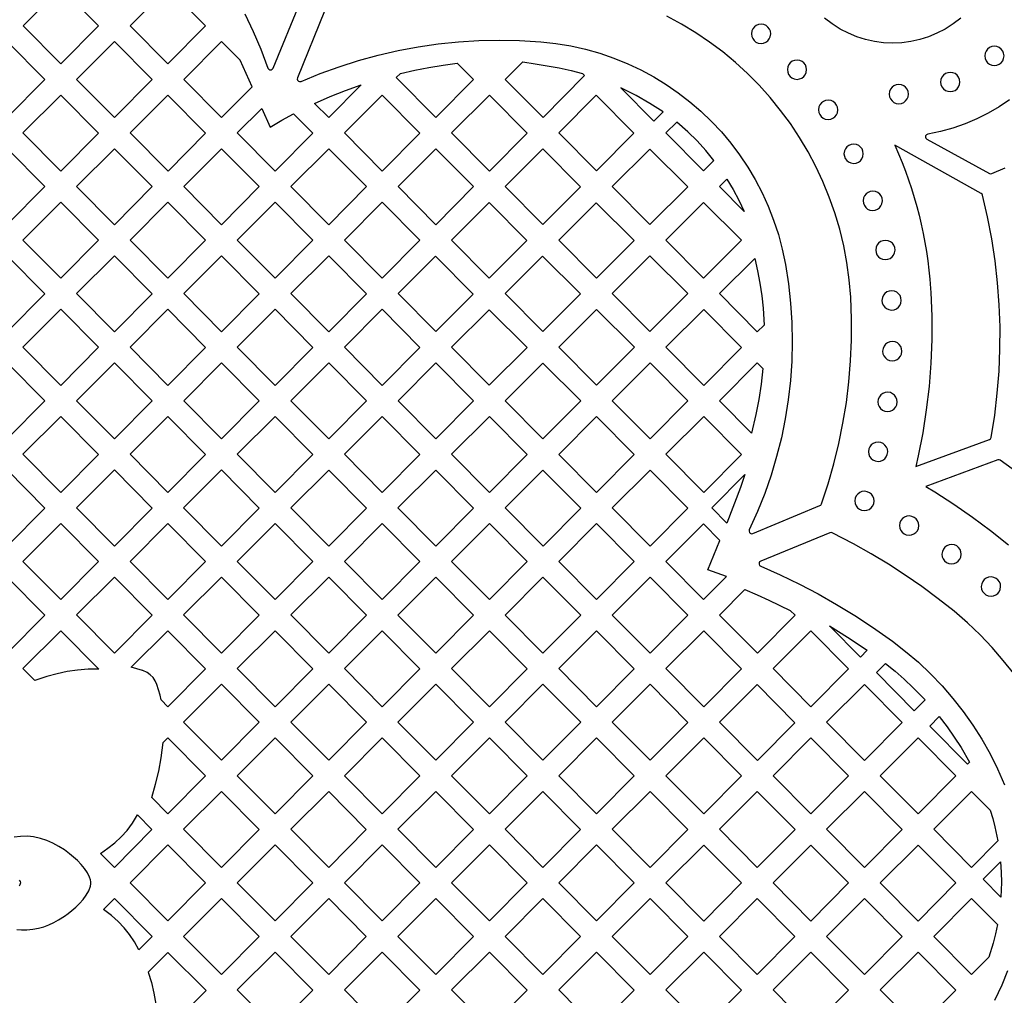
# Model space of a CAD drawing. Header units: millimetres. Extents: x -1176 to 822, y -1617 to -119.
# Tile 27 of 113: x -494 to -322, y -1217 to -1047. Entities that reach past the tile are written whole.
import ezdxf

# ---------------------------------------------------------------- set-up
doc = ezdxf.new("R2010")
doc.units = ezdxf.units.MM
doc.layers.add('pattern', color=5, linetype='Continuous')

msp = doc.modelspace()

# ---------------------------------------------------------------- linework, layer by layer
at = {"layer": 'pattern'}
for points in [[(-486.8, -1041.03), (-480.22, -1047.67), (-486.8, -1054.3), (-493.4, -1047.63)], [(-468.1, -1054.3), (-474.7, -1047.63), (-468.1, -1041.03), (-461.52, -1047.67)], [(-366.26, -1049.04), (-366.21, -1049.48), (-366.04, -1049.87), (-365.79, -1050.21), (-365.46, -1050.47), (-365.08, -1050.65), (-364.58, -1050.73), (-364.14, -1050.67), (-363.75, -1050.51), (-363.41, -1050.25), (-363.15, -1049.93), (-362.97, -1049.54), (-362.89, -1049.04), (-362.95, -1048.6), (-363.11, -1048.21), (-363.37, -1047.87), (-363.69, -1047.61), (-364.08, -1047.43), (-364.58, -1047.36), (-365.01, -1047.41), (-365.41, -1047.57), (-365.75, -1047.83), (-366.01, -1048.15), (-366.19, -1048.54)], [(-496.15, -1050.38), (-489.58, -1057.01), (-496.15, -1063.65), (-502.76, -1056.98)], [(-470.87, -1057.01), (-477.45, -1063.65), (-484.05, -1056.98), (-477.45, -1050.38)], [(-465.35, -1056.98), (-458.74, -1063.65), (-453.42, -1058.28), (-455.5, -1053.65), (-458.76, -1050.39)], [(-325.54, -1052.89), (-325.48, -1053.34), (-325.31, -1053.74), (-325.04, -1054.08), (-324.7, -1054.35), (-324.3, -1054.52), (-323.85, -1054.58), (-323.4, -1054.52), (-323, -1054.35), (-322.66, -1054.08), (-322.4, -1053.74), (-322.23, -1053.34), (-322.17, -1052.89), (-322.23, -1052.44), (-322.4, -1052.04), (-322.66, -1051.7), (-323, -1051.44), (-323.4, -1051.27), (-323.85, -1051.21), (-324.3, -1051.27), (-324.7, -1051.44), (-325.04, -1051.7), (-325.31, -1052.04), (-325.48, -1052.44)], [(-427.51, -1055.94), (-425.03, -1055.38), (-422.56, -1054.91), (-420.09, -1054.5), (-417.61, -1054.14), (-414.76, -1057.01), (-421.34, -1063.65), (-428.25, -1056.68)], [(-402.63, -1063.65), (-409.24, -1056.98), (-406.18, -1053.93), (-404.03, -1054.26), (-401.9, -1054.61), (-399.8, -1055), (-397.74, -1055.45), (-395.73, -1055.98), (-395.38, -1056.33)], [(-359.99, -1055.29), (-359.93, -1055.73), (-359.77, -1056.13), (-359.52, -1056.46), (-359.19, -1056.73), (-358.8, -1056.9), (-358.3, -1056.98), (-357.87, -1056.92), (-357.47, -1056.76), (-357.13, -1056.51), (-356.87, -1056.18), (-356.69, -1055.79), (-356.62, -1055.29), (-356.68, -1054.86), (-356.84, -1054.46), (-357.09, -1054.12), (-357.42, -1053.86), (-357.8, -1053.68), (-358.3, -1053.61), (-358.74, -1053.67), (-359.13, -1053.83), (-359.47, -1054.08), (-359.74, -1054.41), (-359.91, -1054.79)], [(-333.24, -1057.45), (-333.18, -1057.9), (-333.01, -1058.3), (-332.74, -1058.64), (-332.4, -1058.9), (-332, -1059.07), (-331.55, -1059.13), (-331.1, -1059.07), (-330.7, -1058.9), (-330.36, -1058.64), (-330.1, -1058.3), (-329.93, -1057.9), (-329.87, -1057.45), (-329.93, -1057), (-330.1, -1056.6), (-330.36, -1056.26), (-330.7, -1055.99), (-331.1, -1055.83), (-331.55, -1055.76), (-332, -1055.83), (-332.4, -1055.99), (-332.74, -1056.26), (-333.01, -1056.6), (-333.18, -1057)], [(-439.79, -1059.98), (-437.09, -1058.9), (-434.38, -1057.94), (-440.04, -1063.65), (-442.5, -1061.17)], [(-381.64, -1062.65), (-383.97, -1061.18), (-386.36, -1059.83), (-389.05, -1058.49), (-383.29, -1064.3)], [(-342.21, -1059.56), (-342.15, -1060.01), (-341.98, -1060.41), (-341.72, -1060.75), (-341.38, -1061.01), (-340.98, -1061.18), (-340.53, -1061.24), (-340.08, -1061.18), (-339.68, -1061.01), (-339.34, -1060.75), (-339.07, -1060.41), (-338.9, -1060.01), (-338.84, -1059.56), (-338.9, -1059.11), (-339.07, -1058.71), (-339.34, -1058.37), (-339.68, -1058.1), (-340.08, -1057.93), (-340.53, -1057.87), (-340.98, -1057.93), (-341.38, -1058.1), (-341.72, -1058.37), (-341.98, -1058.71), (-342.15, -1059.11)], [(-493.41, -1066.33), (-486.8, -1059.73), (-480.23, -1066.36), (-486.8, -1073)], [(-461.52, -1066.36), (-468.09, -1073), (-474.7, -1066.33), (-468.1, -1059.73)], [(-430.69, -1059.73), (-424.12, -1066.36), (-430.69, -1073), (-437.3, -1066.33)], [(-411.99, -1059.73), (-405.41, -1066.36), (-411.98, -1073), (-418.59, -1066.33)], [(-386.76, -1066.4), (-393.33, -1059.77), (-399.89, -1066.33), (-393.32, -1072.96)], [(-451.73, -1062.06), (-450.28, -1065.3), (-448.23, -1064.1), (-446.17, -1062.98), (-442.82, -1066.36), (-449.39, -1073), (-456, -1066.33)], [(-354.54, -1062.3), (-354.49, -1062.74), (-354.32, -1063.13), (-354.07, -1063.47), (-353.75, -1063.74), (-353.36, -1063.91), (-352.86, -1063.99), (-352.42, -1063.93), (-352.03, -1063.77), (-351.69, -1063.52), (-351.43, -1063.19), (-351.25, -1062.8), (-351.17, -1062.3), (-351.23, -1061.86), (-351.39, -1061.47), (-351.65, -1061.13), (-351.97, -1060.87), (-352.36, -1060.69), (-352.86, -1060.62), (-353.3, -1060.67), (-353.69, -1060.84), (-354.03, -1061.09), (-354.29, -1061.42), (-354.47, -1061.8)], [(-372.8, -1071.14), (-374.23, -1069.38), (-375.75, -1067.72), (-377.36, -1066.13), (-379.29, -1064.44), (-381.19, -1066.34), (-374.62, -1072.96)], [(-350.1, -1069.96), (-350.04, -1070.4), (-349.88, -1070.8), (-349.63, -1071.13), (-349.3, -1071.4), (-348.91, -1071.57), (-348.41, -1071.65), (-347.98, -1071.59), (-347.58, -1071.43), (-347.24, -1071.18), (-346.98, -1070.85), (-346.8, -1070.47), (-346.73, -1069.96), (-346.79, -1069.53), (-346.95, -1069.13), (-347.2, -1068.8), (-347.53, -1068.53), (-347.91, -1068.36), (-348.41, -1068.28), (-348.85, -1068.34), (-349.24, -1068.5), (-349.58, -1068.75), (-349.85, -1069.08), (-350.02, -1069.46)], [(-489.58, -1075.71), (-496.15, -1082.34), (-502.76, -1075.68), (-496.16, -1069.07)], [(-477.45, -1069.08), (-470.87, -1075.71), (-477.45, -1082.35), (-484.06, -1075.68)], [(-458.74, -1082.35), (-465.35, -1075.68), (-458.75, -1069.08), (-452.17, -1075.71)], [(-440.04, -1069.08), (-433.47, -1075.71), (-440.04, -1082.35), (-446.65, -1075.68)], [(-421.34, -1082.35), (-427.94, -1075.68), (-421.34, -1069.08), (-414.76, -1075.71)], [(-402.68, -1069.12), (-409.24, -1075.68), (-402.67, -1082.31), (-396.11, -1075.75)], [(-384.01, -1069.16), (-390.54, -1075.68), (-383.97, -1082.31), (-377.38, -1075.73)], [(-370.54, -1074.39), (-369.45, -1076.21), (-368.44, -1078.09), (-367.52, -1080.04), (-371.83, -1075.68)], [(-346.77, -1078.18), (-346.71, -1078.61), (-346.55, -1079.01), (-346.3, -1079.35), (-345.97, -1079.61), (-345.58, -1079.79), (-345.08, -1079.86), (-344.64, -1079.81), (-344.25, -1079.64), (-343.91, -1079.39), (-343.65, -1079.06), (-343.47, -1078.68), (-343.4, -1078.18), (-343.45, -1077.74), (-343.62, -1077.34), (-343.87, -1077.01), (-344.2, -1076.74), (-344.58, -1076.57), (-345.08, -1076.49), (-345.52, -1076.55), (-345.91, -1076.71), (-346.25, -1076.96), (-346.52, -1077.29), (-346.69, -1077.68)], [(-493.41, -1085.03), (-486.8, -1078.42), (-480.23, -1085.06), (-486.8, -1091.69)], [(-468.1, -1091.69), (-474.7, -1085.03), (-468.1, -1078.42), (-461.52, -1085.06)], [(-449.39, -1078.43), (-442.82, -1085.06), (-449.39, -1091.7), (-456, -1085.03)], [(-430.69, -1091.7), (-437.3, -1085.03), (-430.69, -1078.43), (-424.11, -1085.06)], [(-412.03, -1078.47), (-418.59, -1085.03), (-412.02, -1091.66), (-405.46, -1085.1)], [(-399.89, -1085.03), (-393.32, -1091.66), (-386.73, -1085.08), (-393.36, -1078.51)], [(-374.62, -1078.47), (-367.99, -1085.03), (-374.62, -1091.66), (-381.19, -1085.03)], [(-344.56, -1086.77), (-344.5, -1087.2), (-344.34, -1087.6), (-344.09, -1087.94), (-343.76, -1088.2), (-343.38, -1088.38), (-342.88, -1088.45), (-342.44, -1088.39), (-342.04, -1088.23), (-341.71, -1087.98), (-341.44, -1087.65), (-341.27, -1087.27), (-341.19, -1086.77), (-341.25, -1086.33), (-341.41, -1085.93), (-341.66, -1085.6), (-341.99, -1085.33), (-342.38, -1085.16), (-342.88, -1085.08), (-343.31, -1085.14), (-343.71, -1085.3), (-344.05, -1085.55), (-344.31, -1085.88), (-344.49, -1086.27)], [(-489.58, -1094.4), (-496.15, -1101.04), (-502.76, -1094.37), (-496.16, -1087.77)], [(-477.45, -1087.77), (-470.88, -1094.41), (-477.45, -1101.04), (-484.06, -1094.37)], [(-458.75, -1101.04), (-465.35, -1094.38), (-458.75, -1087.77), (-452.17, -1094.41)], [(-433.47, -1094.41), (-440.04, -1101.05), (-446.65, -1094.38), (-440.04, -1087.78)], [(-414.81, -1094.45), (-421.37, -1101.01), (-427.94, -1094.38), (-421.38, -1087.82)], [(-409.24, -1094.38), (-402.67, -1101.01), (-396.08, -1094.42), (-402.71, -1087.86)], [(-383.97, -1101.01), (-390.54, -1094.38), (-383.97, -1087.81), (-377.34, -1094.38)], [(-364.06, -1099.86), (-365.23, -1101.05), (-371.84, -1094.38), (-365.69, -1088.24), (-365.19, -1090.4), (-364.78, -1092.57), (-364.46, -1094.75), (-364.23, -1096.94)], [(-343.47, -1095.56), (-343.41, -1096), (-343.25, -1096.39), (-343, -1096.73), (-342.67, -1096.99), (-342.28, -1097.17), (-341.78, -1097.25), (-341.34, -1097.19), (-340.95, -1097.03), (-340.61, -1096.77), (-340.35, -1096.45), (-340.17, -1096.06), (-340.1, -1095.56), (-340.15, -1095.12), (-340.32, -1094.73), (-340.57, -1094.39), (-340.89, -1094.13), (-341.28, -1093.95), (-341.78, -1093.88), (-342.22, -1093.93), (-342.61, -1094.09), (-342.95, -1094.35), (-343.22, -1094.67), (-343.39, -1095.06)], [(-480.23, -1103.75), (-486.8, -1110.39), (-493.41, -1103.72), (-486.81, -1097.12)], [(-474.71, -1103.72), (-468.1, -1097.12), (-461.52, -1103.76), (-468.1, -1110.39)], [(-449.39, -1110.39), (-456, -1103.72), (-449.4, -1097.12), (-442.82, -1103.76)], [(-437.3, -1103.73), (-430.69, -1097.12), (-424.11, -1103.76), (-430.69, -1110.39)], [(-418.59, -1103.73), (-412.06, -1097.2), (-405.43, -1103.77), (-412.02, -1110.36)], [(-393.32, -1097.16), (-386.69, -1103.73), (-393.32, -1110.36), (-399.89, -1103.73)], [(-374.58, -1097.13), (-368.01, -1103.76), (-374.58, -1110.39), (-381.19, -1103.73)], [(-343.36, -1104.43), (-343.3, -1104.86), (-343.14, -1105.26), (-342.88, -1105.6), (-342.56, -1105.86), (-342.17, -1106.04), (-341.67, -1106.11), (-341.23, -1106.05), (-340.84, -1105.89), (-340.5, -1105.64), (-340.24, -1105.31), (-340.06, -1104.93), (-339.99, -1104.43), (-340.04, -1103.99), (-340.2, -1103.59), (-340.46, -1103.26), (-340.78, -1102.99), (-341.17, -1102.82), (-341.67, -1102.74), (-342.11, -1102.8), (-342.5, -1102.96), (-342.84, -1103.21), (-343.1, -1103.54), (-343.28, -1103.93)], [(-496.16, -1106.46), (-489.58, -1113.1), (-496.16, -1119.74), (-502.76, -1113.07)], [(-477.45, -1106.47), (-470.88, -1113.1), (-477.45, -1119.74), (-484.06, -1113.07)], [(-458.75, -1119.74), (-465.35, -1113.07), (-458.75, -1106.47), (-452.17, -1113.1)], [(-440.04, -1106.47), (-433.47, -1113.11), (-440.04, -1119.74), (-446.65, -1113.07)], [(-421.34, -1106.47), (-414.76, -1113.11), (-421.34, -1119.74), (-427.94, -1113.08)], [(-402.67, -1106.51), (-396.04, -1113.08), (-402.67, -1119.71), (-409.24, -1113.08)], [(-377.36, -1113.11), (-383.93, -1119.74), (-390.54, -1113.08), (-383.93, -1106.47)], [(-366.23, -1118.73), (-371.83, -1113.08), (-365.23, -1106.47), (-364.25, -1107.46), (-364.55, -1110.16), (-364.96, -1112.84), (-365.47, -1115.5)], [(-344.18, -1113.27), (-344.12, -1113.71), (-343.96, -1114.1), (-343.71, -1114.44), (-343.38, -1114.71), (-343, -1114.88), (-342.5, -1114.96), (-342.06, -1114.9), (-341.66, -1114.74), (-341.33, -1114.49), (-341.06, -1114.16), (-340.89, -1113.77), (-340.81, -1113.27), (-340.87, -1112.83), (-341.03, -1112.44), (-341.28, -1112.1), (-341.61, -1111.84), (-342, -1111.66), (-342.5, -1111.59), (-342.93, -1111.64), (-343.33, -1111.81), (-343.66, -1112.06), (-343.93, -1112.38), (-344.11, -1112.77)], [(-493.41, -1122.42), (-486.81, -1115.81), (-480.23, -1122.45), (-486.8, -1129.09)], [(-468.1, -1115.82), (-461.53, -1122.45), (-468.1, -1129.09), (-474.71, -1122.42)], [(-442.82, -1122.45), (-449.4, -1129.09), (-456, -1122.42), (-449.4, -1115.82)], [(-437.3, -1122.42), (-430.69, -1115.82), (-424.12, -1122.45), (-430.69, -1129.09)], [(-405.41, -1122.46), (-411.98, -1129.09), (-418.59, -1122.42), (-411.99, -1115.82)], [(-393.28, -1115.82), (-386.71, -1122.46), (-393.28, -1129.09), (-399.89, -1122.43)], [(-374.58, -1115.82), (-368.01, -1122.46), (-374.58, -1129.09), (-381.19, -1122.42)], [(-345.84, -1121.98), (-345.79, -1122.42), (-345.62, -1122.81), (-345.37, -1123.15), (-345.05, -1123.41), (-344.66, -1123.59), (-344.16, -1123.66), (-343.72, -1123.61), (-343.33, -1123.45), (-342.99, -1123.19), (-342.73, -1122.87), (-342.55, -1122.48), (-342.47, -1121.98), (-342.53, -1121.54), (-342.69, -1121.15), (-342.95, -1120.81), (-343.27, -1120.55), (-343.66, -1120.37), (-344.16, -1120.29), (-344.6, -1120.35), (-344.99, -1120.51), (-345.33, -1120.77), (-345.59, -1121.09), (-345.77, -1121.48)], [(-496.16, -1138.43), (-502.77, -1131.76), (-496.16, -1125.16), (-489.59, -1131.8)], [(-470.88, -1131.8), (-477.45, -1138.43), (-484.06, -1131.77), (-477.46, -1125.16)], [(-458.75, -1138.43), (-465.36, -1131.77), (-458.75, -1125.16), (-452.17, -1131.8)], [(-433.47, -1131.8), (-440.04, -1138.44), (-446.65, -1131.77), (-440.05, -1125.17)], [(-427.95, -1131.77), (-421.34, -1125.17), (-414.76, -1131.8), (-421.34, -1138.44)], [(-396.06, -1131.8), (-402.63, -1138.44), (-409.24, -1131.77), (-402.64, -1125.17)], [(-383.93, -1125.17), (-377.36, -1131.8), (-383.93, -1138.44), (-390.54, -1131.77)], [(-367.39, -1125.97), (-368.19, -1128.19), (-370.55, -1134.43), (-373.19, -1131.77)], [(-348.22, -1130.57), (-348.16, -1131.01), (-348, -1131.4), (-347.74, -1131.74), (-347.42, -1132), (-347.03, -1132.18), (-346.53, -1132.25), (-346.09, -1132.2), (-345.7, -1132.03), (-345.36, -1131.78), (-345.1, -1131.46), (-344.92, -1131.07), (-344.85, -1130.57), (-344.9, -1130.13), (-345.06, -1129.74), (-345.32, -1129.4), (-345.64, -1129.14), (-346.03, -1128.96), (-346.53, -1128.88), (-346.97, -1128.94), (-347.36, -1129.1), (-347.7, -1129.35), (-347.96, -1129.68), (-348.14, -1130.07)], [(-340.41, -1134.86), (-340.35, -1135.3), (-340.19, -1135.7), (-339.94, -1136.03), (-339.61, -1136.3), (-339.23, -1136.47), (-338.73, -1136.55), (-338.29, -1136.49), (-337.89, -1136.33), (-337.56, -1136.08), (-337.29, -1135.75), (-337.12, -1135.36), (-337.04, -1134.86), (-337.1, -1134.43), (-337.26, -1134.03), (-337.51, -1133.69), (-337.84, -1133.43), (-338.23, -1133.25), (-338.73, -1133.18), (-339.16, -1133.24), (-339.56, -1133.4), (-339.9, -1133.65), (-340.16, -1133.98), (-340.34, -1134.36)], [(-486.81, -1147.78), (-493.41, -1141.11), (-486.81, -1134.51), (-480.23, -1141.14)], [(-468.1, -1134.51), (-461.53, -1141.15), (-468.1, -1147.78), (-474.71, -1141.11)], [(-442.82, -1141.15), (-449.4, -1147.78), (-456, -1141.12), (-449.4, -1134.51)], [(-430.69, -1147.79), (-437.3, -1141.12), (-430.69, -1134.51), (-424.12, -1141.15)], [(-411.99, -1147.79), (-418.59, -1141.12), (-411.99, -1134.52), (-405.41, -1141.15)], [(-386.71, -1141.15), (-393.28, -1147.79), (-399.89, -1141.12), (-393.28, -1134.52)], [(-370.6, -1143.74), (-373.88, -1142.58), (-371.76, -1137.45), (-374.62, -1134.56), (-381.18, -1141.12), (-374.61, -1147.75)], [(-333, -1139.86), (-332.94, -1140.3), (-332.78, -1140.69), (-332.53, -1141.03), (-332.2, -1141.29), (-331.82, -1141.47), (-331.32, -1141.54), (-330.88, -1141.49), (-330.48, -1141.32), (-330.15, -1141.07), (-329.88, -1140.74), (-329.71, -1140.36), (-329.63, -1139.86), (-329.69, -1139.42), (-329.85, -1139.03), (-330.1, -1138.69), (-330.43, -1138.42), (-330.82, -1138.25), (-331.32, -1138.17), (-331.75, -1138.23), (-332.15, -1138.39), (-332.48, -1138.64), (-332.75, -1138.97), (-332.92, -1139.36)], [(-496.16, -1143.86), (-489.58, -1150.49), (-496.16, -1157.13), (-502.77, -1150.46)], [(-470.88, -1150.49), (-477.45, -1157.13), (-484.06, -1150.46), (-477.46, -1143.86)], [(-452.18, -1150.49), (-458.75, -1157.13), (-465.36, -1150.46), (-458.75, -1143.86)], [(-440.05, -1143.86), (-433.47, -1150.5), (-440.04, -1157.13), (-446.65, -1150.46)], [(-414.77, -1150.5), (-421.34, -1157.13), (-427.95, -1150.47), (-421.34, -1143.86)], [(-402.64, -1157.13), (-409.24, -1150.47), (-402.64, -1143.86), (-396.06, -1150.5)], [(-383.93, -1157.14), (-390.54, -1150.47), (-383.93, -1143.87), (-377.36, -1150.5)], [(-326.13, -1145.51), (-326.07, -1145.95), (-325.91, -1146.34), (-325.66, -1146.68), (-325.33, -1146.94), (-324.94, -1147.12), (-324.44, -1147.19), (-324, -1147.14), (-323.61, -1146.97), (-323.27, -1146.72), (-323.01, -1146.4), (-322.83, -1146.01), (-322.76, -1145.51), (-322.81, -1145.07), (-322.98, -1144.68), (-323.23, -1144.34), (-323.56, -1144.08), (-323.94, -1143.9), (-324.44, -1143.82), (-324.88, -1143.88), (-325.27, -1144.04), (-325.61, -1144.29), (-325.88, -1144.62), (-326.05, -1145.01)], [(-367.39, -1146.03), (-365.28, -1146.92), (-363.2, -1147.86), (-359.48, -1149.67), (-358.65, -1150.5), (-365.22, -1157.14), (-371.83, -1150.47)], [(-491.36, -1161.88), (-493.42, -1159.81), (-486.81, -1153.21), (-480.17, -1159.9), (-482.04, -1159.95), (-483.87, -1160.1), (-485.67, -1160.35), (-487.46, -1160.71), (-489.23, -1161.18)], [(-352.61, -1152.36), (-349.46, -1154.31), (-346.04, -1156.61), (-347.22, -1157.8)], [(-469.3, -1165.27), (-469.49, -1164.43), (-470.03, -1162.6), (-470.32, -1161.96), (-470.71, -1161.38), (-471.2, -1160.89), (-471.76, -1160.5), (-472.47, -1160.18), (-472.57, -1160.15), (-474.5, -1159.6), (-468.11, -1153.21), (-461.53, -1159.84), (-468.1, -1166.48)], [(-449.4, -1153.21), (-442.82, -1159.84), (-449.4, -1166.48), (-456.01, -1159.81)], [(-430.7, -1153.21), (-424.12, -1159.84), (-430.69, -1166.48), (-437.3, -1159.81)], [(-405.41, -1159.85), (-411.99, -1166.48), (-418.6, -1159.82), (-411.99, -1153.21)], [(-393.29, -1153.21), (-386.71, -1159.85), (-393.28, -1166.48), (-399.89, -1159.82)], [(-374.58, -1166.48), (-381.19, -1159.82), (-374.58, -1153.22), (-368.01, -1159.85)], [(-349.3, -1159.85), (-355.87, -1166.49), (-362.48, -1159.82), (-355.88, -1153.22)], [(-342.85, -1158.93), (-341.18, -1160.28), (-339.57, -1161.69), (-338.01, -1163.15), (-335.96, -1165.27), (-337.85, -1167.17), (-344.44, -1160.52)], [(-458.75, -1175.83), (-465.36, -1169.16), (-458.75, -1162.56), (-452.18, -1169.19)], [(-440.05, -1175.83), (-446.65, -1169.16), (-440.05, -1162.56), (-433.47, -1169.19)], [(-414.77, -1169.19), (-421.34, -1175.83), (-427.95, -1169.16), (-421.34, -1162.56)], [(-396.06, -1169.19), (-402.64, -1175.83), (-409.24, -1169.16), (-402.64, -1162.56)], [(-383.93, -1162.56), (-377.36, -1169.2), (-383.93, -1175.83), (-390.54, -1169.16)], [(-358.66, -1169.28), (-365.22, -1175.84), (-371.84, -1169.17), (-365.27, -1162.61)], [(-346.52, -1162.57), (-339.95, -1169.2), (-346.52, -1175.84), (-353.13, -1169.17)], [(-333.46, -1168.2), (-332.12, -1169.96), (-330.86, -1171.76), (-329.67, -1173.61), (-328.2, -1176.17), (-328.53, -1176.49), (-335.11, -1169.85)], [(-470.94, -1182.31), (-470.26, -1180.02), (-469.71, -1177.72), (-469.28, -1175.39), (-468.94, -1172.73), (-468.11, -1171.9), (-461.53, -1178.54), (-468.1, -1185.17)], [(-442.83, -1178.54), (-449.4, -1185.17), (-456.01, -1178.51), (-449.4, -1171.9)], [(-437.3, -1178.51), (-430.7, -1171.91), (-424.12, -1178.54), (-430.69, -1185.18)], [(-418.6, -1178.51), (-411.99, -1171.91), (-405.42, -1178.54), (-411.99, -1185.18)], [(-399.89, -1178.51), (-393.29, -1171.91), (-386.71, -1178.54), (-393.29, -1185.18)], [(-368.01, -1178.54), (-374.58, -1185.18), (-381.19, -1178.51), (-374.58, -1171.91)], [(-362.48, -1178.52), (-355.88, -1171.91), (-349.3, -1178.55), (-355.88, -1185.18)], [(-343.78, -1178.52), (-337.17, -1171.91), (-330.6, -1178.55), (-337.17, -1185.18)], [(-458.76, -1181.25), (-452.18, -1187.88), (-458.75, -1194.52), (-465.36, -1187.85)], [(-446.66, -1187.86), (-440.05, -1181.25), (-433.48, -1187.89), (-440.05, -1194.52)], [(-421.35, -1181.25), (-414.77, -1187.89), (-421.34, -1194.52), (-427.95, -1187.86)], [(-402.64, -1181.26), (-396.07, -1187.89), (-402.64, -1194.53), (-409.25, -1187.86)], [(-377.36, -1187.89), (-383.93, -1194.53), (-390.54, -1187.86), (-383.94, -1181.26)], [(-365.23, -1181.26), (-358.65, -1187.89), (-365.23, -1194.53), (-371.84, -1187.86)], [(-346.53, -1181.26), (-339.95, -1187.9), (-346.52, -1194.53), (-353.13, -1187.86)], [(-323.24, -1189.91), (-327.82, -1194.53), (-334.43, -1187.87), (-327.82, -1181.26), (-324.56, -1184.55), (-324.13, -1185.98), (-323.75, -1187.43)], [(-479.89, -1192.07), (-478.57, -1191.18), (-477.36, -1190.22), (-476.26, -1189.18), (-475.25, -1188.05), (-474.32, -1186.82), (-473.39, -1185.35), (-470.89, -1187.88), (-477.46, -1194.52)], [(-461.53, -1197.23), (-468.1, -1203.87), (-474.71, -1197.2), (-468.11, -1190.6)], [(-456.01, -1197.2), (-449.41, -1190.6), (-442.83, -1197.23), (-449.4, -1203.87)], [(-430.7, -1203.87), (-437.3, -1197.2), (-430.7, -1190.6), (-424.12, -1197.23)], [(-412, -1190.6), (-405.42, -1197.24), (-411.99, -1203.87), (-418.6, -1197.21)], [(-386.71, -1197.24), (-393.29, -1203.87), (-399.89, -1197.21), (-393.29, -1190.6)], [(-374.58, -1203.88), (-381.19, -1197.21), (-374.58, -1190.61), (-368.01, -1197.24)], [(-355.88, -1190.61), (-349.3, -1197.24), (-355.88, -1203.88), (-362.49, -1197.21)], [(-337.17, -1203.88), (-343.78, -1197.21), (-337.18, -1190.61), (-330.6, -1197.24)], [(-322.76, -1193.54), (-322.65, -1195.35), (-322.62, -1197.15), (-322.7, -1199.69), (-325.8, -1196.57)], [(-473.16, -1208.91), (-473.94, -1207.52), (-474.8, -1206.24), (-475.76, -1205.05), (-476.8, -1203.94), (-477.96, -1202.91), (-479.35, -1201.87), (-477.42, -1199.94), (-470.84, -1206.58)], [(-458.76, -1199.95), (-452.18, -1206.58), (-458.75, -1213.22), (-465.36, -1206.55)], [(-446.66, -1206.55), (-440.05, -1199.95), (-433.48, -1206.58), (-440.05, -1213.22)], [(-421.35, -1199.95), (-414.77, -1206.58), (-421.34, -1213.22), (-427.95, -1206.55)], [(-396.07, -1206.59), (-402.64, -1213.22), (-409.25, -1206.55), (-402.64, -1199.95)], [(-383.94, -1199.95), (-377.36, -1206.59), (-383.94, -1213.22), (-390.54, -1206.56)], [(-365.23, -1199.96), (-358.66, -1206.59), (-365.23, -1213.23), (-371.84, -1206.56)], [(-353.13, -1206.56), (-346.53, -1199.96), (-339.95, -1206.59), (-346.53, -1213.23)], [(-324.8, -1210.18), (-327.82, -1213.23), (-334.43, -1206.56), (-327.82, -1199.96), (-323.31, -1204.51), (-323.65, -1206.14), (-324.05, -1207.75)], [(-471.55, -1212.79), (-470.99, -1214.63), (-470.54, -1216.49), (-470.2, -1218.37), (-469.93, -1220.64), (-468.03, -1222.55), (-461.46, -1215.98), (-468.14, -1209.37)], [(-456.01, -1215.9), (-449.41, -1209.3), (-442.83, -1215.93), (-449.4, -1222.57)], [(-437.31, -1215.9), (-430.7, -1209.3), (-424.13, -1215.93), (-430.7, -1222.57)], [(-412, -1209.3), (-405.42, -1215.93), (-411.99, -1222.57), (-418.6, -1215.9)], [(-386.72, -1215.94), (-393.29, -1222.57), (-399.9, -1215.9), (-393.29, -1209.3)], [(-368.01, -1215.94), (-374.58, -1222.57), (-381.19, -1215.9), (-374.59, -1209.3)], [(-355.88, -1209.3), (-349.31, -1215.94), (-355.88, -1222.57), (-362.49, -1215.91)], [(-337.18, -1209.3), (-330.6, -1215.94), (-337.17, -1222.58), (-343.78, -1215.91)]]:
    msp.add_lwpolyline(points, close=True, dxfattribs=at)
for points in [[(-454.69, -1045.57), (-453.22, -1048.62), (-451.87, -1051.74), (-450.64, -1055.01), (-450.51, -1055.21), (-450.32, -1055.31), (-450.1, -1055.32), (-449.9, -1055.23), (-449.74, -1055.03), (-444.92, -1043.27)], [(-440.8, -1045.1), (-445.51, -1056.72), (-445.54, -1056.94), (-445.47, -1057.15), (-445.33, -1057.3), (-445.13, -1057.38), (-444.87, -1057.34), (-441.56, -1055.98), (-438.22, -1054.77), (-434.83, -1053.69), (-431.4, -1052.75), (-427.94, -1051.96), (-424.45, -1051.3), (-420.94, -1050.79), (-417.41, -1050.42), (-413.86, -1050.2), (-410.31, -1050.12), (-406.74, -1050.19), (-403.02, -1050.42), (-400.37, -1050.71), (-397.76, -1051.15), (-395.2, -1051.72), (-392.7, -1052.43), (-390.25, -1053.28), (-387.86, -1054.25), (-385.54, -1055.35), (-383.29, -1056.56), (-381.12, -1057.9), (-379.02, -1059.34), (-377.01, -1060.9), (-375.08, -1062.55), (-373.24, -1064.31), (-371.5, -1066.17), (-369.87, -1068.12), (-368.33, -1070.16), (-366.91, -1072.28), (-365.59, -1074.49), (-364.4, -1076.77), (-363.32, -1079.13), (-362.38, -1081.55), (-361.56, -1084.04), (-360.87, -1086.6), (-360.32, -1089.28), (-359.79, -1092.65), (-359.42, -1096.03), (-359.21, -1099.42), (-359.14, -1102.8), (-359.22, -1106.18), (-359.45, -1109.55), (-359.83, -1112.9), (-360.36, -1116.23), (-361.03, -1119.54), (-361.86, -1122.82), (-362.82, -1126.06), (-363.94, -1129.26), (-365.2, -1132.42), (-366.63, -1135.6), (-366.68, -1135.83), (-366.62, -1136.04), (-366.47, -1136.2), (-366.27, -1136.28), (-366.01, -1136.25), (-354.29, -1131.34), (-354.15, -1131.27), (-354.02, -1131.06), (-352.87, -1127.59), (-351.87, -1124.08), (-351, -1120.54), (-350.28, -1116.97), (-349.69, -1113.38), (-349.25, -1109.76), (-348.95, -1106.13), (-348.8, -1102.49), (-348.79, -1098.84), (-348.93, -1095.01), (-349.19, -1091.96), (-349.59, -1088.97), (-350.15, -1086.02), (-350.85, -1083.13), (-351.69, -1080.29), (-352.66, -1077.52), (-353.77, -1074.81), (-355.01, -1072.17), (-356.37, -1069.61), (-357.85, -1067.12), (-359.44, -1064.71), (-361.16, -1062.39), (-362.98, -1060.16), (-364.9, -1058.02), (-366.93, -1055.98), (-369.05, -1054.03), (-371.27, -1052.19), (-373.58, -1050.47), (-375.97, -1048.85), (-378.45, -1047.35), (-381, -1045.97)], [(-329.73, -1046.28), (-331.05, -1047.31), (-332.43, -1048.2), (-333.88, -1048.95), (-335.37, -1049.56), (-336.89, -1050.04), (-338.45, -1050.38), (-340.02, -1050.59), (-341.61, -1050.66), (-343.19, -1050.59), (-344.76, -1050.38), (-346.32, -1050.04), (-347.85, -1049.56), (-349.34, -1048.95), (-350.78, -1048.2), (-352.16, -1047.31), (-353.48, -1046.28)], [(-321.19, -1060.58), (-323.02, -1061.8), (-324.93, -1062.91), (-326.91, -1063.89), (-328.96, -1064.75), (-331.08, -1065.48), (-333.26, -1066.08), (-335.49, -1066.54), (-335.72, -1066.64), (-335.86, -1066.83), (-335.89, -1067.05), (-335.82, -1067.27), (-335.64, -1067.44), (-324.7, -1073.41), (-324.5, -1073.47), (-324.29, -1073.43), (-321.98, -1072.42)], [(-319.68, -1125.7), (-322.83, -1123.46), (-323.04, -1123.37), (-323.27, -1123.4), (-335.8, -1128.04), (-334.25, -1128.98), (-330.94, -1131.13), (-327.69, -1133.38), (-324.51, -1135.74), (-321.4, -1138.2)], [(-320.48, -1160.7), (-322.3, -1158.38), (-324.24, -1156.12), (-326.32, -1153.95), (-328.52, -1151.86), (-330.89, -1149.82), (-333.67, -1147.62), (-336.51, -1145.51), (-339.4, -1143.51), (-342.35, -1141.6), (-345.37, -1139.79), (-348.45, -1138.07), (-352.18, -1136.14), (-352.34, -1136.09), (-352.58, -1136.13), (-364.64, -1141.07), (-364.83, -1141.2), (-364.92, -1141.39), (-364.93, -1141.6), (-364.85, -1141.8), (-364.64, -1141.96), (-361.22, -1143.47), (-357.87, -1145.08), (-354.59, -1146.79), (-351.38, -1148.61), (-348.22, -1150.53), (-345.12, -1152.57), (-341.66, -1155.01), (-339.34, -1156.81), (-337.12, -1158.71), (-335, -1160.72), (-332.98, -1162.82), (-331.08, -1165.03), (-329.28, -1167.32), (-327.61, -1169.7), (-326.05, -1172.16), (-324.61, -1174.71), (-323.3, -1177.32), (-322.07, -1180.12)], [(-494.48, -1205.33), (-493.64, -1205.41), (-492.71, -1205.41), (-491.68, -1205.32), (-490.71, -1205.15), (-489.78, -1204.9), (-488.89, -1204.56), (-488.03, -1204.15), (-487.18, -1203.67), (-486.18, -1203.02), (-485.54, -1202.56), (-484.87, -1202.03), (-484.19, -1201.44), (-483.53, -1200.79), (-482.92, -1200.1), (-482.38, -1199.37), (-481.94, -1198.62), (-481.61, -1197.81), (-481.54, -1197.41), (-481.54, -1197.05), (-481.62, -1196.69), (-481.77, -1196.24), (-482.17, -1195.45), (-482.67, -1194.7), (-483.27, -1193.99), (-483.91, -1193.32), (-484.58, -1192.72), (-485.27, -1192.15), (-486.18, -1191.47), (-487.16, -1190.85), (-488.19, -1190.29), (-489.26, -1189.82), (-490.37, -1189.45), (-491.58, -1189.19), (-492.59, -1189.09), (-493.83, -1189.12), (-494.95, -1189.27)], [(-494.07, -1196.74), (-493.88, -1196.98), (-493.84, -1197.24), (-493.93, -1197.55), (-494.08, -1197.78)], [(-321.56, -1212.58), (-322.57, -1215.05), (-323.82, -1217.72)]]:
    msp.add_lwpolyline(points, dxfattribs=at)
msp.add_lwpolyline([(-341.23, -1068.49, -0.089858), (-335, -1093.49), (-334.95, -1094.19), (-334.79, -1098.31), (-334.79, -1102.41), (-334.95, -1106.5), (-335.26, -1110.58), (-335.73, -1114.64), (-336.36, -1118.68), (-337.14, -1122.69), (-337.58, -1124.57), (-324.7, -1119.83), (-324.55, -1119.75), (-324.45, -1119.63), (-324.4, -1119.46), (-323.79, -1115.62), (-323.34, -1111.77), (-323.03, -1107.92), (-322.87, -1104.05), (-322.86, -1100.19), (-323, -1096.32), (-323.29, -1092.47), (-323.72, -1088.63), (-324.3, -1084.8), (-325.03, -1080.99), (-325.91, -1077.21), (-325.99, -1077.03), (-326.14, -1076.91)], format="xyb", close=True, dxfattribs=at)

doc.saveas('drawing.dxf')
